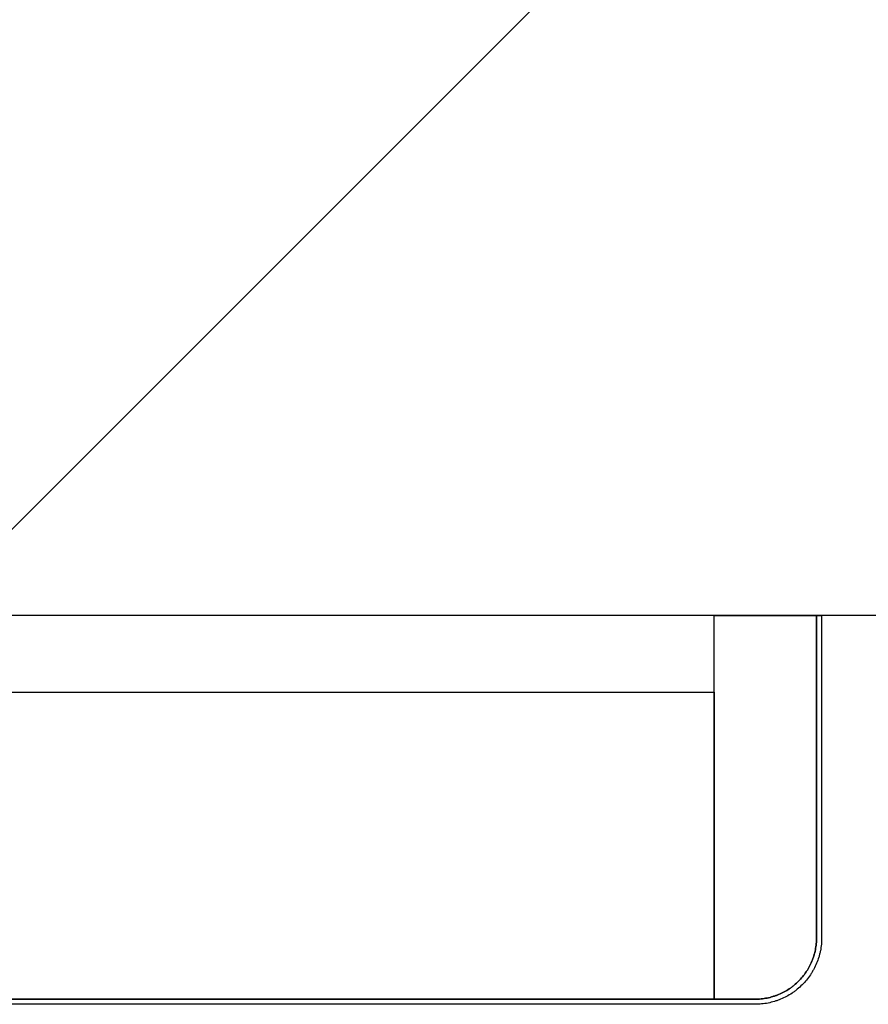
# Model space of a CAD drawing. Header units: millimetres. Extents: x -6500 to 4200, y 0 to 5940.
# Tile 105 of 157: x 1412 to 1454, y 1793 to 1841. Entities that reach past the tile are written whole.
import ezdxf

# ---------------------------------------------------------------- set-up
doc = ezdxf.new("R2010")
doc.units = ezdxf.units.MM
doc.layers.add('153', color=250, linetype='Continuous')

msp = doc.modelspace()

# ---------------------------------------------------------------- hatches: boundary and pattern name
at = {"layer": '153', "linetype": 'Continuous', "lineweight": -3}
h = msp.add_hatch(dxfattribs=at)
h.set_pattern_fill('ANSI31', color=256, scale=30, angle=-2e-14, style=0)
h.paths.add_polyline_path([(169.271, 1811.619), (169.271, 1911.619), (319.271, 1911.619), (319.271, 1811.619)], flags=0)
h.paths.add_polyline_path([(1393.271, 1811.619), (1393.271, 1911.619), (1543.271, 1911.619), (1543.271, 1811.619)], flags=0)
h = msp.add_hatch(dxfattribs=at)
h.set_pattern_fill('ANSI31', color=256, scale=30, angle=29.985, style=0)
edge = h.paths.add_edge_path(flags=0)
edge.add_line((1451.021, 1795.869), (1451.021, 1811.619))
edge.add_line((1451.271, 1811.619), (1451.271, 1795.869))
edge = h.paths.add_edge_path(flags=0)
edge.add_line((1371.021, 1833.869), (1371.021, 1795.869))
edge.add_line((1370.771, 1795.869), (1370.771, 1833.869))
edge.add_spline(control_points=[(1374.021, 1792.619), (1373.914, 1792.619), (1373.701, 1792.63), (1373.489, 1792.661), (1373.332, 1792.693), (1373.28, 1792.705), (1373.176, 1792.731), (1373.125, 1792.745), (1372.972, 1792.791), (1372.773, 1792.863), (1372.581, 1792.954), (1372.441, 1793.029), (1372.394, 1793.055), (1372.326, 1793.096), (1372.303, 1793.111), (1372.258, 1793.139), (1372.235, 1793.154), (1372.124, 1793.228), (1371.954, 1793.355), (1371.719, 1793.568), (1371.576, 1793.726), (1371.491, 1793.829), (1371.474, 1793.85), (1371.441, 1793.892), (1371.393, 1793.956), (1371.347, 1794.022), (1371.259, 1794.154), (1371.15, 1794.336), (1371.059, 1794.527), (1370.998, 1794.675), (1370.979, 1794.725), (1370.952, 1794.8), (1370.943, 1794.826), (1370.927, 1794.876), (1370.918, 1794.902), (1370.88, 1795.029), (1370.828, 1795.235), (1370.797, 1795.445), (1370.777, 1795.656), (1370.771, 1795.762), (1370.771, 1795.869)], knot_values=[0, 0, 0, 0, 0.0625, 0.125, 0.125, 0.15625, 0.15625, 0.1875, 0.1875, 0.25, 0.3125, 0.3125, 0.34375, 0.34375, 0.359375, 0.359375, 0.375, 0.375, 0.4375, 0.5, 0.5625, 0.5625, 0.578125, 0.578125, 0.59375, 0.625, 0.625, 0.6875, 0.75, 0.75, 0.78125, 0.78125, 0.796875, 0.796875, 0.8125, 0.8125, 0.875, 0.9375, 0.9375, 1, 1, 1, 1], degree=3, periodic=0)
edge.add_line((1374.021, 1792.619), (1448.021, 1792.619))
edge.add_spline(control_points=[(1448.021, 1792.619), (1448.129, 1792.619), (1448.235, 1792.625), (1448.446, 1792.645), (1448.655, 1792.676), (1448.861, 1792.728), (1448.989, 1792.766), (1449.014, 1792.774), (1449.065, 1792.791), (1449.09, 1792.8), (1449.166, 1792.827), (1449.216, 1792.846), (1449.363, 1792.907), (1449.555, 1792.998), (1449.737, 1793.107), (1449.869, 1793.195), (1449.934, 1793.241), (1449.998, 1793.289), (1450.04, 1793.322), (1450.061, 1793.339), (1450.165, 1793.424), (1450.322, 1793.567), (1450.536, 1793.802), (1450.662, 1793.972), (1450.737, 1794.083), (1450.751, 1794.106), (1450.78, 1794.151), (1450.794, 1794.174), (1450.835, 1794.242), (1450.862, 1794.289), (1450.937, 1794.429), (1451.028, 1794.621), (1451.099, 1794.82), (1451.146, 1794.973), (1451.16, 1795.024), (1451.186, 1795.128), (1451.198, 1795.18), (1451.229, 1795.337), (1451.261, 1795.549), (1451.271, 1795.762), (1451.271, 1795.869)], knot_values=[0, 0, 0, 0, 0.0625, 0.0625, 0.125, 0.1875, 0.1875, 0.203125, 0.203125, 0.21875, 0.21875, 0.25, 0.25, 0.3125, 0.375, 0.375, 0.40625, 0.421875, 0.421875, 0.4375, 0.4375, 0.5, 0.5625, 0.625, 0.625, 0.640625, 0.640625, 0.65625, 0.65625, 0.6875, 0.6875, 0.75, 0.8125, 0.8125, 0.84375, 0.84375, 0.875, 0.875, 0.9375, 1, 1, 1, 1], degree=3, periodic=0)
edge.add_spline(control_points=[(1448.021, 1792.869), (1448.12, 1792.869), (1448.219, 1792.874), (1448.413, 1792.893), (1448.607, 1792.922), (1448.797, 1792.969), (1448.914, 1793.005), (1448.938, 1793.013), (1448.985, 1793.028), (1449.008, 1793.036), (1449.078, 1793.061), (1449.124, 1793.079), (1449.26, 1793.135), (1449.437, 1793.219), (1449.605, 1793.319), (1449.727, 1793.401), (1449.787, 1793.443), (1449.846, 1793.488), (1449.885, 1793.518), (1449.904, 1793.534), (1450, 1793.612), (1450.145, 1793.744), (1450.342, 1793.961), (1450.459, 1794.118), (1450.528, 1794.221), (1450.541, 1794.241), (1450.568, 1794.283), (1450.581, 1794.304), (1450.619, 1794.368), (1450.643, 1794.41), (1450.713, 1794.54), (1450.796, 1794.717), (1450.862, 1794.901), (1450.905, 1795.042), (1450.918, 1795.089), (1450.943, 1795.185), (1450.953, 1795.233), (1450.982, 1795.378), (1451.011, 1795.573), (1451.021, 1795.77), (1451.021, 1795.869)], knot_values=[0, 0, 0, 0, 0.0625, 0.0625, 0.125, 0.1875, 0.1875, 0.203125, 0.203125, 0.21875, 0.21875, 0.25, 0.25, 0.3125, 0.375, 0.375, 0.40625, 0.421875, 0.421875, 0.4375, 0.4375, 0.5, 0.5625, 0.625, 0.625, 0.640625, 0.640625, 0.65625, 0.65625, 0.6875, 0.6875, 0.75, 0.8125, 0.8125, 0.84375, 0.84375, 0.875, 0.875, 0.9375, 1, 1, 1, 1], degree=3, periodic=0)
edge.add_line((1374.021, 1792.869), (1448.021, 1792.869))
edge.add_spline(control_points=[(1371.021, 1795.869), (1371.021, 1795.77), (1371.026, 1795.672), (1371.045, 1795.477), (1371.074, 1795.284), (1371.121, 1795.094), (1371.157, 1794.976), (1371.165, 1794.953), (1371.18, 1794.906), (1371.188, 1794.882), (1371.213, 1794.813), (1371.231, 1794.767), (1371.287, 1794.63), (1371.371, 1794.454), (1371.471, 1794.286), (1371.553, 1794.164), (1371.595, 1794.103), (1371.64, 1794.044), (1371.67, 1794.006), (1371.686, 1793.986), (1371.764, 1793.891), (1371.896, 1793.745), (1372.113, 1793.548), (1372.27, 1793.431), (1372.373, 1793.363), (1372.393, 1793.349), (1372.435, 1793.323), (1372.456, 1793.31), (1372.52, 1793.272), (1372.562, 1793.247), (1372.692, 1793.178), (1372.869, 1793.094), (1373.053, 1793.028), (1373.194, 1792.985), (1373.241, 1792.972), (1373.337, 1792.948), (1373.385, 1792.937), (1373.53, 1792.908), (1373.725, 1792.879), (1373.922, 1792.869), (1374.021, 1792.869)], knot_values=[0, 0, 0, 0, 0.0625, 0.0625, 0.125, 0.1875, 0.1875, 0.203125, 0.203125, 0.21875, 0.21875, 0.25, 0.25, 0.3125, 0.375, 0.375, 0.40625, 0.421875, 0.421875, 0.4375, 0.4375, 0.5, 0.5625, 0.625, 0.625, 0.640625, 0.640625, 0.65625, 0.65625, 0.6875, 0.6875, 0.75, 0.8125, 0.8125, 0.84375, 0.84375, 0.875, 0.875, 0.9375, 1, 1, 1, 1], degree=3, periodic=0)
h = msp.add_hatch(dxfattribs=at)
h.set_pattern_fill('ANSI31', color=256, scale=30, angle=59.97, style=0)
edge = h.paths.add_edge_path(flags=0)
edge.add_line((1451.021, 1795.869), (1451.021, 1811.619))
edge.add_line((1451.271, 1811.619), (1451.271, 1795.869))
edge = h.paths.add_edge_path(flags=0)
edge.add_line((1371.021, 1833.869), (1371.021, 1795.869))
edge.add_line((1370.771, 1795.869), (1370.771, 1833.869))
edge.add_spline(control_points=[(1374.021, 1792.619), (1373.914, 1792.619), (1373.701, 1792.63), (1373.489, 1792.661), (1373.332, 1792.693), (1373.28, 1792.705), (1373.176, 1792.731), (1373.125, 1792.745), (1372.972, 1792.791), (1372.773, 1792.863), (1372.581, 1792.954), (1372.441, 1793.029), (1372.394, 1793.055), (1372.326, 1793.096), (1372.303, 1793.111), (1372.258, 1793.139), (1372.235, 1793.154), (1372.124, 1793.228), (1371.954, 1793.355), (1371.719, 1793.568), (1371.576, 1793.726), (1371.491, 1793.829), (1371.474, 1793.85), (1371.441, 1793.892), (1371.393, 1793.956), (1371.347, 1794.022), (1371.259, 1794.154), (1371.15, 1794.336), (1371.059, 1794.527), (1370.998, 1794.675), (1370.979, 1794.725), (1370.952, 1794.8), (1370.943, 1794.826), (1370.927, 1794.876), (1370.918, 1794.902), (1370.88, 1795.029), (1370.828, 1795.235), (1370.797, 1795.445), (1370.777, 1795.656), (1370.771, 1795.762), (1370.771, 1795.869)], knot_values=[0, 0, 0, 0, 0.0625, 0.125, 0.125, 0.15625, 0.15625, 0.1875, 0.1875, 0.25, 0.3125, 0.3125, 0.34375, 0.34375, 0.359375, 0.359375, 0.375, 0.375, 0.4375, 0.5, 0.5625, 0.5625, 0.578125, 0.578125, 0.59375, 0.625, 0.625, 0.6875, 0.75, 0.75, 0.78125, 0.78125, 0.796875, 0.796875, 0.8125, 0.8125, 0.875, 0.9375, 0.9375, 1, 1, 1, 1], degree=3, periodic=0)
edge.add_line((1374.021, 1792.619), (1448.021, 1792.619))
edge.add_spline(control_points=[(1448.021, 1792.619), (1448.129, 1792.619), (1448.235, 1792.625), (1448.446, 1792.645), (1448.655, 1792.676), (1448.861, 1792.728), (1448.989, 1792.766), (1449.014, 1792.774), (1449.065, 1792.791), (1449.09, 1792.8), (1449.166, 1792.827), (1449.216, 1792.846), (1449.363, 1792.907), (1449.555, 1792.998), (1449.737, 1793.107), (1449.869, 1793.195), (1449.934, 1793.241), (1449.998, 1793.289), (1450.04, 1793.322), (1450.061, 1793.339), (1450.165, 1793.424), (1450.322, 1793.567), (1450.536, 1793.802), (1450.662, 1793.972), (1450.737, 1794.083), (1450.751, 1794.106), (1450.78, 1794.151), (1450.794, 1794.174), (1450.835, 1794.242), (1450.862, 1794.289), (1450.937, 1794.429), (1451.028, 1794.621), (1451.099, 1794.82), (1451.146, 1794.973), (1451.16, 1795.024), (1451.186, 1795.128), (1451.198, 1795.18), (1451.229, 1795.337), (1451.261, 1795.549), (1451.271, 1795.762), (1451.271, 1795.869)], knot_values=[0, 0, 0, 0, 0.0625, 0.0625, 0.125, 0.1875, 0.1875, 0.203125, 0.203125, 0.21875, 0.21875, 0.25, 0.25, 0.3125, 0.375, 0.375, 0.40625, 0.421875, 0.421875, 0.4375, 0.4375, 0.5, 0.5625, 0.625, 0.625, 0.640625, 0.640625, 0.65625, 0.65625, 0.6875, 0.6875, 0.75, 0.8125, 0.8125, 0.84375, 0.84375, 0.875, 0.875, 0.9375, 1, 1, 1, 1], degree=3, periodic=0)
edge.add_spline(control_points=[(1448.021, 1792.869), (1448.12, 1792.869), (1448.219, 1792.874), (1448.413, 1792.893), (1448.607, 1792.922), (1448.797, 1792.969), (1448.914, 1793.005), (1448.938, 1793.013), (1448.985, 1793.028), (1449.008, 1793.036), (1449.078, 1793.061), (1449.124, 1793.079), (1449.26, 1793.135), (1449.437, 1793.219), (1449.605, 1793.319), (1449.727, 1793.401), (1449.787, 1793.443), (1449.846, 1793.488), (1449.885, 1793.518), (1449.904, 1793.534), (1450, 1793.612), (1450.145, 1793.744), (1450.342, 1793.961), (1450.459, 1794.118), (1450.528, 1794.221), (1450.541, 1794.241), (1450.568, 1794.283), (1450.581, 1794.304), (1450.619, 1794.368), (1450.643, 1794.41), (1450.713, 1794.54), (1450.796, 1794.717), (1450.862, 1794.901), (1450.905, 1795.042), (1450.918, 1795.089), (1450.943, 1795.185), (1450.953, 1795.233), (1450.982, 1795.378), (1451.011, 1795.573), (1451.021, 1795.77), (1451.021, 1795.869)], knot_values=[0, 0, 0, 0, 0.0625, 0.0625, 0.125, 0.1875, 0.1875, 0.203125, 0.203125, 0.21875, 0.21875, 0.25, 0.25, 0.3125, 0.375, 0.375, 0.40625, 0.421875, 0.421875, 0.4375, 0.4375, 0.5, 0.5625, 0.625, 0.625, 0.640625, 0.640625, 0.65625, 0.65625, 0.6875, 0.6875, 0.75, 0.8125, 0.8125, 0.84375, 0.84375, 0.875, 0.875, 0.9375, 1, 1, 1, 1], degree=3, periodic=0)
edge.add_line((1374.021, 1792.869), (1448.021, 1792.869))
edge.add_spline(control_points=[(1371.021, 1795.869), (1371.021, 1795.77), (1371.026, 1795.672), (1371.045, 1795.477), (1371.074, 1795.284), (1371.121, 1795.094), (1371.157, 1794.976), (1371.165, 1794.953), (1371.18, 1794.906), (1371.188, 1794.882), (1371.213, 1794.813), (1371.231, 1794.767), (1371.287, 1794.63), (1371.371, 1794.454), (1371.471, 1794.286), (1371.553, 1794.164), (1371.595, 1794.103), (1371.64, 1794.044), (1371.67, 1794.006), (1371.686, 1793.986), (1371.764, 1793.891), (1371.896, 1793.745), (1372.113, 1793.548), (1372.27, 1793.431), (1372.373, 1793.363), (1372.393, 1793.349), (1372.435, 1793.323), (1372.456, 1793.31), (1372.52, 1793.272), (1372.562, 1793.247), (1372.692, 1793.178), (1372.869, 1793.094), (1373.053, 1793.028), (1373.194, 1792.985), (1373.241, 1792.972), (1373.337, 1792.948), (1373.385, 1792.937), (1373.53, 1792.908), (1373.725, 1792.879), (1373.922, 1792.869), (1374.021, 1792.869)], knot_values=[0, 0, 0, 0, 0.0625, 0.0625, 0.125, 0.1875, 0.1875, 0.203125, 0.203125, 0.21875, 0.21875, 0.25, 0.25, 0.3125, 0.375, 0.375, 0.40625, 0.421875, 0.421875, 0.4375, 0.4375, 0.5, 0.5625, 0.625, 0.625, 0.640625, 0.640625, 0.65625, 0.65625, 0.6875, 0.6875, 0.75, 0.8125, 0.8125, 0.84375, 0.84375, 0.875, 0.875, 0.9375, 1, 1, 1, 1], degree=3, periodic=0)
h = msp.add_hatch(dxfattribs=at)
h.set_pattern_fill('ANSI31', color=256, scale=30, angle=119.94, style=0)
h.paths.add_polyline_path([(1446.021, 1792.869), (1376.021, 1792.869), (1376.021, 1807.869), (1446.021, 1807.869)], flags=0)

# ---------------------------------------------------------------- linework, layer by layer
for p, q in [((1543.271, 1811.619), (1393.271, 1811.619)), ((1446.021, 1792.869), (1446.021, 1811.619)), ((1446.021, 1811.619), (1451.021, 1811.619)), ((1446.021, 1792.869), (1446.021, 1811.619)), ((1446.021, 1811.619), (1451.021, 1811.619)), ((1451.021, 1811.619), (1451.021, 1795.869)), ((1451.021, 1795.869), (1451.021, 1811.619)), ((1451.021, 1811.619), (1451.271, 1811.619)), ((1451.021, 1811.619), (1451.021, 1795.869)), ((1451.021, 1795.869), (1451.021, 1811.619)), ((1451.021, 1811.619), (1451.271, 1811.619)), ((1451.271, 1811.619), (1451.271, 1795.869)), ((1451.271, 1811.619), (1451.271, 1795.869)), ((1376.021, 1807.869), (1446.021, 1807.869)), ((1376.021, 1807.869), (1446.021, 1807.869)), ((1446.021, 1807.869), (1446.021, 1792.869)), ((1446.021, 1807.869), (1446.021, 1792.869)), ((1374.021, 1792.869), (1448.021, 1792.869)), ((1374.021, 1792.869), (1448.021, 1792.869)), ((1448.021, 1792.619), (1374.021, 1792.619)), ((1448.021, 1792.619), (1374.021, 1792.619)), ((1446.021, 1792.869), (1376.021, 1792.869)), ((1446.021, 1792.869), (1376.021, 1792.869)), ((1448.021, 1792.869), (1446.021, 1792.869)), ((1448.021, 1792.869), (1446.021, 1792.869))]:
    msp.add_line(p, q, dxfattribs=at)
for points, knots in [([(1451.021, 1795.869), (1451.021, 1795.77), (1451.011, 1795.573), (1450.982, 1795.378), (1450.953, 1795.233), (1450.943, 1795.185), (1450.918, 1795.089), (1450.905, 1795.042), (1450.862, 1794.901), (1450.796, 1794.717), (1450.713, 1794.54), (1450.643, 1794.41), (1450.619, 1794.368), (1450.581, 1794.304), (1450.568, 1794.283), (1450.541, 1794.241), (1450.528, 1794.221), (1450.459, 1794.118), (1450.342, 1793.961), (1450.145, 1793.744), (1450, 1793.612), (1449.904, 1793.534), (1449.885, 1793.518), (1449.846, 1793.488), (1449.787, 1793.443), (1449.727, 1793.401), (1449.605, 1793.319), (1449.437, 1793.219), (1449.26, 1793.135), (1449.124, 1793.079), (1449.078, 1793.061), (1449.008, 1793.036), (1448.985, 1793.028), (1448.938, 1793.013), (1448.914, 1793.005), (1448.797, 1792.969), (1448.607, 1792.922), (1448.413, 1792.893), (1448.219, 1792.874), (1448.12, 1792.869), (1448.021, 1792.869)], [0, 0, 0, 0, 0.0625, 0.125, 0.125, 0.15625, 0.15625, 0.1875, 0.1875, 0.25, 0.3125, 0.3125, 0.34375, 0.34375, 0.359375, 0.359375, 0.375, 0.375, 0.4375, 0.5, 0.5625, 0.5625, 0.578125, 0.578125, 0.59375, 0.625, 0.625, 0.6875, 0.75, 0.75, 0.78125, 0.78125, 0.796875, 0.796875, 0.8125, 0.8125, 0.875, 0.9375, 0.9375, 1, 1, 1, 1]), ([(1448.021, 1792.869), (1448.12, 1792.869), (1448.219, 1792.874), (1448.413, 1792.893), (1448.607, 1792.922), (1448.797, 1792.969), (1448.914, 1793.005), (1448.938, 1793.013), (1448.985, 1793.028), (1449.008, 1793.036), (1449.078, 1793.061), (1449.124, 1793.079), (1449.26, 1793.135), (1449.437, 1793.219), (1449.605, 1793.319), (1449.727, 1793.401), (1449.787, 1793.443), (1449.846, 1793.488), (1449.885, 1793.518), (1449.904, 1793.534), (1450, 1793.612), (1450.145, 1793.744), (1450.342, 1793.961), (1450.459, 1794.118), (1450.528, 1794.221), (1450.541, 1794.241), (1450.568, 1794.283), (1450.581, 1794.304), (1450.619, 1794.368), (1450.643, 1794.41), (1450.713, 1794.54), (1450.796, 1794.717), (1450.862, 1794.901), (1450.905, 1795.042), (1450.918, 1795.089), (1450.943, 1795.185), (1450.953, 1795.233), (1450.982, 1795.378), (1451.011, 1795.573), (1451.021, 1795.77), (1451.021, 1795.869)], [0, 0, 0, 0, 0.0625, 0.0625, 0.125, 0.1875, 0.1875, 0.203125, 0.203125, 0.21875, 0.21875, 0.25, 0.25, 0.3125, 0.375, 0.375, 0.40625, 0.421875, 0.421875, 0.4375, 0.4375, 0.5, 0.5625, 0.625, 0.625, 0.640625, 0.640625, 0.65625, 0.65625, 0.6875, 0.6875, 0.75, 0.8125, 0.8125, 0.84375, 0.84375, 0.875, 0.875, 0.9375, 1, 1, 1, 1]), ([(1451.271, 1795.869), (1451.271, 1795.762), (1451.261, 1795.549), (1451.229, 1795.337), (1451.198, 1795.18), (1451.186, 1795.128), (1451.16, 1795.024), (1451.146, 1794.973), (1451.099, 1794.82), (1451.028, 1794.621), (1450.937, 1794.429), (1450.862, 1794.289), (1450.835, 1794.242), (1450.794, 1794.174), (1450.78, 1794.151), (1450.751, 1794.106), (1450.737, 1794.083), (1450.662, 1793.972), (1450.536, 1793.802), (1450.322, 1793.567), (1450.165, 1793.424), (1450.061, 1793.339), (1450.04, 1793.322), (1449.998, 1793.289), (1449.934, 1793.241), (1449.869, 1793.195), (1449.737, 1793.107), (1449.555, 1792.998), (1449.363, 1792.907), (1449.216, 1792.846), (1449.166, 1792.827), (1449.09, 1792.8), (1449.065, 1792.791), (1449.014, 1792.774), (1448.989, 1792.766), (1448.861, 1792.728), (1448.655, 1792.676), (1448.446, 1792.645), (1448.235, 1792.625), (1448.129, 1792.619), (1448.021, 1792.619)], [0, 0, 0, 0, 0.0625, 0.125, 0.125, 0.15625, 0.15625, 0.1875, 0.1875, 0.25, 0.3125, 0.3125, 0.34375, 0.34375, 0.359375, 0.359375, 0.375, 0.375, 0.4375, 0.5, 0.5625, 0.5625, 0.578125, 0.578125, 0.59375, 0.625, 0.625, 0.6875, 0.75, 0.75, 0.78125, 0.78125, 0.796875, 0.796875, 0.8125, 0.8125, 0.875, 0.9375, 0.9375, 1, 1, 1, 1]), ([(1451.021, 1795.869), (1451.021, 1795.77), (1451.011, 1795.573), (1450.982, 1795.378), (1450.953, 1795.233), (1450.943, 1795.185), (1450.918, 1795.089), (1450.905, 1795.042), (1450.862, 1794.901), (1450.796, 1794.717), (1450.713, 1794.54), (1450.643, 1794.41), (1450.619, 1794.368), (1450.581, 1794.304), (1450.568, 1794.283), (1450.541, 1794.241), (1450.528, 1794.221), (1450.459, 1794.118), (1450.342, 1793.961), (1450.145, 1793.744), (1450, 1793.612), (1449.904, 1793.534), (1449.885, 1793.518), (1449.846, 1793.488), (1449.787, 1793.443), (1449.727, 1793.401), (1449.605, 1793.319), (1449.437, 1793.219), (1449.26, 1793.135), (1449.124, 1793.079), (1449.078, 1793.061), (1449.008, 1793.036), (1448.985, 1793.028), (1448.938, 1793.013), (1448.914, 1793.005), (1448.797, 1792.969), (1448.607, 1792.922), (1448.413, 1792.893), (1448.219, 1792.874), (1448.12, 1792.869), (1448.021, 1792.869)], [0, 0, 0, 0, 0.0625, 0.125, 0.125, 0.15625, 0.15625, 0.1875, 0.1875, 0.25, 0.3125, 0.3125, 0.34375, 0.34375, 0.359375, 0.359375, 0.375, 0.375, 0.4375, 0.5, 0.5625, 0.5625, 0.578125, 0.578125, 0.59375, 0.625, 0.625, 0.6875, 0.75, 0.75, 0.78125, 0.78125, 0.796875, 0.796875, 0.8125, 0.8125, 0.875, 0.9375, 0.9375, 1, 1, 1, 1]), ([(1448.021, 1792.869), (1448.12, 1792.869), (1448.219, 1792.874), (1448.413, 1792.893), (1448.607, 1792.922), (1448.797, 1792.969), (1448.914, 1793.005), (1448.938, 1793.013), (1448.985, 1793.028), (1449.008, 1793.036), (1449.078, 1793.061), (1449.124, 1793.079), (1449.26, 1793.135), (1449.437, 1793.219), (1449.605, 1793.319), (1449.727, 1793.401), (1449.787, 1793.443), (1449.846, 1793.488), (1449.885, 1793.518), (1449.904, 1793.534), (1450, 1793.612), (1450.145, 1793.744), (1450.342, 1793.961), (1450.459, 1794.118), (1450.528, 1794.221), (1450.541, 1794.241), (1450.568, 1794.283), (1450.581, 1794.304), (1450.619, 1794.368), (1450.643, 1794.41), (1450.713, 1794.54), (1450.796, 1794.717), (1450.862, 1794.901), (1450.905, 1795.042), (1450.918, 1795.089), (1450.943, 1795.185), (1450.953, 1795.233), (1450.982, 1795.378), (1451.011, 1795.573), (1451.021, 1795.77), (1451.021, 1795.869)], [0, 0, 0, 0, 0.0625, 0.0625, 0.125, 0.1875, 0.1875, 0.203125, 0.203125, 0.21875, 0.21875, 0.25, 0.25, 0.3125, 0.375, 0.375, 0.40625, 0.421875, 0.421875, 0.4375, 0.4375, 0.5, 0.5625, 0.625, 0.625, 0.640625, 0.640625, 0.65625, 0.65625, 0.6875, 0.6875, 0.75, 0.8125, 0.8125, 0.84375, 0.84375, 0.875, 0.875, 0.9375, 1, 1, 1, 1]), ([(1451.271, 1795.869), (1451.271, 1795.762), (1451.261, 1795.549), (1451.229, 1795.337), (1451.198, 1795.18), (1451.186, 1795.128), (1451.16, 1795.024), (1451.146, 1794.973), (1451.099, 1794.82), (1451.028, 1794.621), (1450.937, 1794.429), (1450.862, 1794.289), (1450.835, 1794.242), (1450.794, 1794.174), (1450.78, 1794.151), (1450.751, 1794.106), (1450.737, 1794.083), (1450.662, 1793.972), (1450.536, 1793.802), (1450.322, 1793.567), (1450.165, 1793.424), (1450.061, 1793.339), (1450.04, 1793.322), (1449.998, 1793.289), (1449.934, 1793.241), (1449.869, 1793.195), (1449.737, 1793.107), (1449.555, 1792.998), (1449.363, 1792.907), (1449.216, 1792.846), (1449.166, 1792.827), (1449.09, 1792.8), (1449.065, 1792.791), (1449.014, 1792.774), (1448.989, 1792.766), (1448.861, 1792.728), (1448.655, 1792.676), (1448.446, 1792.645), (1448.235, 1792.625), (1448.129, 1792.619), (1448.021, 1792.619)], [0, 0, 0, 0, 0.0625, 0.125, 0.125, 0.15625, 0.15625, 0.1875, 0.1875, 0.25, 0.3125, 0.3125, 0.34375, 0.34375, 0.359375, 0.359375, 0.375, 0.375, 0.4375, 0.5, 0.5625, 0.5625, 0.578125, 0.578125, 0.59375, 0.625, 0.625, 0.6875, 0.75, 0.75, 0.78125, 0.78125, 0.796875, 0.796875, 0.8125, 0.8125, 0.875, 0.9375, 0.9375, 1, 1, 1, 1])]:
    msp.add_open_spline(points, degree=3, knots=knots, dxfattribs=at)

doc.saveas('drawing.dxf')
